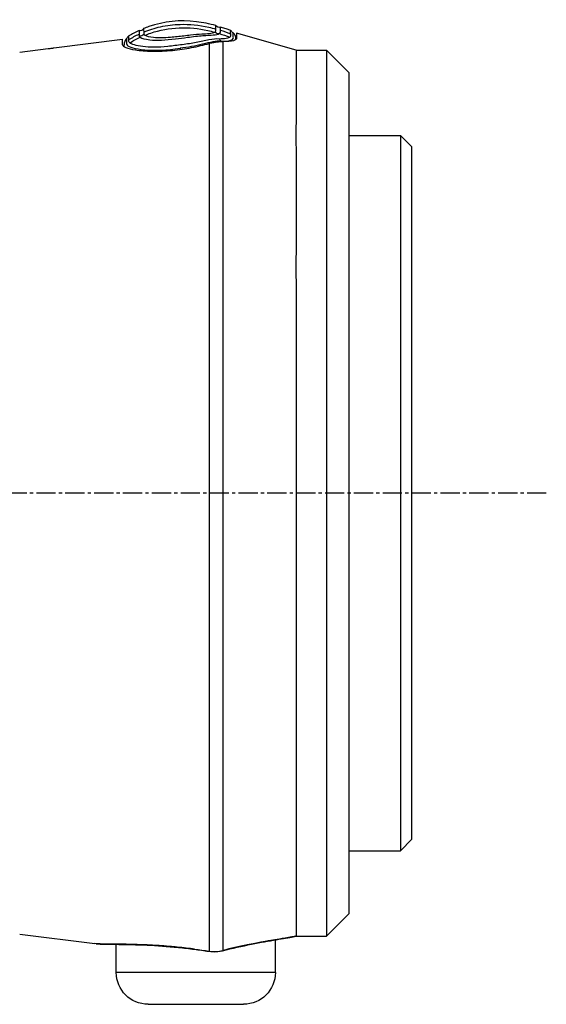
# Model space of a CAD drawing. Header units: millimetres. Extents: x 0 to 4378, y 0 to 2376.
# Tile 147 of 256: x 409 to 455, y 1654 to 1741. Entities that reach past the tile are written whole.
import ezdxf

# ---------------------------------------------------------------- set-up
doc = ezdxf.new("R2010")
doc.units = ezdxf.units.MM
doc.header["$LTSCALE"] = 0.2
doc.linetypes.add('CENTER2', pattern=[1.125, 0.75, -0.125, 0.125, -0.125])
doc.layers.add('02_Center Line', color=1, linetype='CENTER2')

# ---------------------------------------------------------------- blocks, each defined once
blk = doc.blocks.new('Blk$A45R2-4W24Z')
for p, q in [((-197.241, 1135.9), (-191.98, 1137.403)), ((-191.98, 1136.996), (-191.98, 1137.176)), ((-191.98, 1136.96), (-191.98, 1136.957)), ((-191.927, 1136.876), (-191.927, 1136.825)), ((-181.938, 1136.38), (-181.938, 1136.868)), ((-181.938, 1136.38), (-181.938, 1136.868)), ((-175.9, 1136.099), (-181.938, 1136.868)), ((-201.9, 1133.9), (-199.9, 1135.9)), ((-199.9, 1135.9), (-199.9, 1057.9)), ((-197.241, 1135.9), (-199.9, 1135.9)), ((-189.566, 1135.999), (-189.566, 1135.999)), ((-187.015, 1136.068), (-187.015, 1135.957)), ((-182.086, 1136.257), (-182.086, 1136.238)), ((-172.9, 1135.714), (-175.4, 1136.032)), ((-201.9, 1059.9), (-201.9, 1133.9)), ((-189.566, 1134.539), (-189.566, 1134.539)), ((-189.566, 1134.139), (-189.566, 1134.139)), ((-189.566, 1131.139), (-189.566, 1131.139)), ((-189.566, 1131.138), (-189.566, 1131.138)), ((-189.567, 1130.038), (-189.567, 1130.038)), ((-189.566, 1129.838), (-189.566, 1129.838)), ((-207.4, 1127.375), (-206.4, 1128.375)), ((-206.4, 1128.375), (-206.4, 1065.425)), ((-201.9, 1128.375), (-206.4, 1128.375)), ((-207.4, 1066.425), (-207.4, 1127.375)), ((-189.566, 1108.107), (-189.566, 1108.107)), ((-189.566, 1095.795), (-189.566, 1095.795)), ((-189.566, 1087.77), (-189.566, 1087.77)), ((-189.566, 1070.278), (-189.566, 1070.278)), ((-207.4, 1066.425), (-206.4, 1065.425)), ((-201.9, 1065.425), (-206.4, 1065.425)), ((-201.9, 1059.9), (-199.9, 1057.9)), ((-197.24, 1057.9), (-199.9, 1057.9)), ((-195.4, 1057.583), (-195.4, 1057.584)), ((-195.4, 1054.7), (-195.4, 1057.574)), ((-172.9, 1058.083), (-179.505, 1057.242)), ((-188.272, 1056.746), (-188.274, 1056.761)), ((-181.4, 1054.7), (-181.4, 1057.181)), ((-195.4, 1054.7), (-181.4, 1054.7)), ((-184.2, 1051.9), (-192.6, 1051.9))]:
    blk.add_line(p, q)
for centre, start, end in [((-192.6, 1054.7), 180, 270), ((-184.2, 1054.7), 270, 0)]:
    blk.add_arc(centre, 2.8, start, end)
for centre, major_axis, ratio, start_param, end_param in [((-190.482, 1138.296), (-0.199, 0.356), 0.831407, 2.296035, 3.622073), ((-190.404, 1137.761), (0.103, -0.425), 0.704383, 5.763907, 7.08083), ((-185.29, 1138.249), (-4.858, -0.681), 0.118691, 0.094667, 0.17403), ((-183.492, 1137.486), (-0.225, -0.286), 0.974625, 5.861248, 7.187926), ((-183.497, 1137.962), (-0.344, -0.089), 0.999995, 0.248115, 1.570796), ((-181.898, 1096.214), (-1.503, 41.407), 0.004407, 0.122192, 0.153006), ((-184.743, 1126.565), (-4.562, 11.076), 0.720786, 5.518786, 5.618693), ((-184.849, 1126.081), (4.315, -11.319), 0.717714, 2.404672, 2.506604), ((-196.965, 1058.869), (-0.218, -0.976), 0.94947, 6.224959, 6.283191), ((-190.495, 1057.589), (-0.241, -0.97), 0.226232, 6.115727, 6.283184), ((-189.693, 1057.553), (0.153, -0.988), 0.141972, 6.109132, 6.283185)]:
    blk.add_ellipse(centre, major_axis=major_axis, ratio=ratio, start_param=start_param, end_param=end_param)
for points, knots in [([(-183.811, 1137.487), (-184.294, 1137.686), (-184.785, 1137.842), (-185.284, 1137.955), (-185.852, 1138.083), (-186.431, 1138.155), (-187.02, 1138.171), (-187.837, 1138.194), (-188.673, 1138.108), (-189.53, 1137.916), (-189.742, 1137.868), (-189.955, 1137.814), (-190.17, 1137.753)], [1.942734, 1.942734, 1.942734, 1.942734, 3.510907, 3.510907, 3.510907, 5.294969, 5.294969, 5.294969, 7.771433, 7.771433, 7.771433, 8.384461, 8.384461, 8.384461, 8.384461]), ([(-190.169, 1138.056), (-189.59, 1138.22), (-189.02, 1138.335), (-188.459, 1138.403), (-187.002, 1138.579), (-185.605, 1138.434), (-184.268, 1137.967), (-184.114, 1137.913), (-183.96, 1137.855), (-183.808, 1137.792)], [0.073579, 0.073579, 0.073579, 0.073579, 1.773456, 1.773456, 1.773456, 6.187837, 6.187837, 6.187837, 6.697304, 6.697304, 6.697304, 6.697304]), ([(-190.636, 1136.683), (-190.887, 1136.679), (-191.098, 1136.692), (-191.264, 1136.718), (-191.429, 1136.744), (-191.549, 1136.783), (-191.616, 1136.833), (-191.751, 1136.933), (-191.686, 1137.056), (-191.691, 1137.149), (-191.695, 1137.242), (-191.696, 1137.311), (-191.697, 1137.354), (-191.697, 1137.354), (-191.697, 1137.354), (-191.697, 1137.355), (-191.698, 1137.397), (-191.697, 1137.417), (-191.698, 1137.416), (-191.698, 1137.416), (-191.698, 1137.416), (-191.698, 1137.416)], [-37.038773, -37.038773, -37.038773, -37.038773, -35.852961, -35.852961, -35.852961, -34.66644, -34.66644, -34.66644, -32.296832, -32.296832, -32.296832, -29.935323, -29.935323, -29.935323, -29.920458, -29.920458, -29.920458, -27.574383, -27.574383, -27.574383, -27.547428, -27.547428, -27.547428, -27.547428]), ([(-191.39, 1137.03), (-191.395, 1137.035), (-191.4, 1137.04), (-191.405, 1137.044), (-191.445, 1137.086), (-191.465, 1137.128), (-191.471, 1137.172), (-191.477, 1137.22), (-191.473, 1137.265), (-191.469, 1137.308)], [33.655801, 33.655801, 33.655801, 33.655801, 33.760753, 33.760753, 33.760753, 34.688313, 34.688313, 34.688313, 35.7207, 35.7207, 35.7207, 35.7207]), ([(-191.469, 1137.615), (-191.368, 1137.655), (-191.268, 1137.694), (-191.167, 1137.731), (-191.031, 1137.781), (-190.895, 1137.829), (-190.759, 1137.874), (-190.696, 1137.895), (-190.634, 1137.916), (-190.572, 1137.935)], [-1.0896743, -1.0896743, -1.0896743, -1.0896743, -0.7634499, -0.7634499, -0.7634499, -0.3184296, -0.3184296, -0.3184296, -0.1133023, -0.1133023, -0.1133023, -0.1133023]), ([(-191.469, 1137.308), (-191.46, 1137.415), (-191.465, 1137.493), (-191.466, 1137.593), (-191.467, 1137.617), (-191.469, 1137.615)], [35.720722, 35.720722, 35.720722, 35.720722, 38.259702, 38.259702, 40.798705, 40.798705, 40.798705, 40.798705]), ([(-190.578, 1137.63), (-190.577, 1137.682), (-190.573, 1137.728), (-190.569, 1137.805), (-190.57, 1137.837), (-190.57, 1137.912), (-190.571, 1137.936), (-190.572, 1137.935)], [-0.4984902, -0.4984902, -0.4984902, -0.4984902, -0.3746356, -0.3746356, -0.2508217, -0.2508217, -0.0000001, -0.0000001, -0.0000001, -0.0000001]), ([(-190.466, 1137.358), (-190.489, 1137.374), (-190.508, 1137.39), (-190.522, 1137.405), (-190.537, 1137.421), (-190.548, 1137.436), (-190.555, 1137.452), (-190.562, 1137.467), (-190.564, 1137.483), (-190.567, 1137.499), (-190.569, 1137.514), (-190.571, 1137.529), (-190.573, 1137.544), (-190.575, 1137.559), (-190.576, 1137.574), (-190.576, 1137.588), (-190.577, 1137.591), (-190.577, 1137.593), (-190.577, 1137.596), (-190.578, 1137.607), (-190.578, 1137.619), (-190.578, 1137.63)], [-6.865662, -6.865662, -6.865662, -6.865662, -6.53091, -6.53091, -6.53091, -6.199058, -6.199058, -6.199058, -5.869205, -5.869205, -5.869205, -5.540502, -5.540502, -5.540502, -5.212131, -5.212131, -5.212131, -5.149247, -5.149247, -5.149247, -4.883582, -4.883582, -4.883582, -4.883582]), ([(-183.505, 1137.03), (-183.645, 1136.941), (-183.939, 1136.856), (-184.357, 1136.809), (-184.946, 1136.742), (-185.751, 1136.79), (-186.606, 1136.893), (-186.96, 1136.936), (-187.316, 1136.985), (-187.662, 1137.03), (-188.152, 1137.094), (-188.621, 1137.152), (-189.026, 1137.181), (-189.718, 1137.23), (-190.28, 1137.235), (-190.466, 1137.358)], [-16.234798, -16.234798, -16.234798, -16.234798, -14.441202, -14.441202, -14.441202, -11.916208, -11.916208, -11.916208, -10.870941, -10.870941, -10.870941, -9.390513, -9.390513, -9.390513, -6.865662, -6.865662, -6.865662, -6.865662]), ([(-190.118, 1137.517), (-190.19, 1137.597), (-190.172, 1137.676), (-190.17, 1137.749), (-190.17, 1137.751), (-190.17, 1137.753)], [-6.865662, -6.865662, -6.865662, -6.865662, -5.149247, -5.149247, -5.09617, -5.09617, -5.09617, -5.09617]), ([(-190.17, 1137.753), (-190.168, 1137.82), (-190.168, 1137.876), (-190.168, 1137.921), (-190.167, 1138.013), (-190.169, 1138.057), (-190.169, 1138.056)], [-5.096168, -5.096168, -5.096168, -5.096168, -3.432831, -3.432831, -3.432831, 0, 0, 0, 0]), ([(-183.918, 1137.21), (-184.087, 1137.28), (-184.258, 1137.344), (-184.432, 1137.402), (-185.234, 1137.674), (-186.076, 1137.83), (-186.922, 1137.864), (-186.936, 1137.865), (-186.95, 1137.865), (-186.964, 1137.866), (-187.796, 1137.896), (-188.631, 1137.808), (-189.446, 1137.63), (-189.652, 1137.585), (-189.856, 1137.535), (-190.059, 1137.478)], [1.992945, 1.992945, 1.992945, 1.992945, 2.541442, 2.541442, 2.541442, 5.082989, 5.082989, 5.082989, 5.1247, 5.1247, 5.1247, 7.624618, 7.624618, 7.624618, 8.25646, 8.25646, 8.25646, 8.25646]), ([(-186.173, 1137.047), (-186.361, 1137.062), (-186.553, 1137.081), (-187.155, 1137.147), (-187.561, 1137.199), (-187.943, 1137.242), (-188.295, 1137.282), (-188.628, 1137.314), (-189.16, 1137.339), (-189.378, 1137.353), (-189.561, 1137.373), (-189.789, 1137.397), (-189.962, 1137.431), (-190.059, 1137.478)], [-12.546701, -12.546701, -12.546701, -12.546701, -11.915365, -11.915365, -10.602154, -10.602154, -10.602154, -9.390513, -9.390513, -8.401614, -8.401614, -8.401614, -7.169122, -7.169122, -7.169122, -7.169122]), ([(-183.811, 1137.314), (-183.812, 1137.31), (-183.813, 1137.306), (-183.814, 1137.303), (-183.82, 1137.287), (-183.831, 1137.271), (-183.848, 1137.256), (-183.865, 1137.241), (-183.888, 1137.226), (-183.918, 1137.21)], [-16.9650672, -16.9650672, -16.9650672, -16.9650672, -16.8814942, -16.8814942, -16.8814942, -16.518726, -16.518726, -16.518726, -16.1528025, -16.1528025, -16.1528025, -16.1528025]), ([(-183.811, 1137.487), (-183.81, 1137.461), (-183.811, 1137.435), (-183.811, 1137.382), (-183.812, 1137.344), (-183.811, 1137.314)], [0, 0, 0, 0, 0.0616854, 0.0616854, 0.1115163, 0.1115163, 0.1115163, 0.1115163]), ([(-183.407, 1137.618), (-183.407, 1137.619), (-183.408, 1137.593), (-183.409, 1137.529), (-183.41, 1137.514), (-183.41, 1137.486), (-183.41, 1137.473), (-183.411, 1137.418), (-183.411, 1137.369), (-183.412, 1137.312)], [-0.5013435, -0.5013435, -0.5013435, -0.5013435, -0.2507469, -0.2507469, -0.1880948, -0.1880948, -0.1410476, -0.1410476, -0.0000391, -0.0000391, -0.0000391, -0.0000391]), ([(-191.98, 1136.957), (-191.979, 1136.927), (-191.982, 1136.91), (-191.964, 1136.864), (-191.948, 1136.843), (-191.879, 1136.783), (-191.805, 1136.749), (-191.496, 1136.665), (-191.18, 1136.637), (-190.77, 1136.65)], [-0.3780935, -0.3780935, -0.3780935, -0.3780935, -0.3289343, -0.3289343, -0.2821356, -0.2821356, -0.188521, -0.188521, -0.0003025, -0.0003025, -0.0003025, -0.0003025]), ([(-191.927, 1136.829), (-191.949, 1136.848), (-191.964, 1136.868), (-191.978, 1136.905), (-191.98, 1136.917), (-191.98, 1136.931)], [-0.11536978, -0.11536978, -0.11536978, -0.11536978, -0.06051252, -0.06051252, -0.02296166, -0.02296166, -0.02296166, -0.02296166]), ([(-191.927, 1136.918), (-191.927, 1136.918), (-191.927, 1136.918), (-191.928, 1136.898), (-191.927, 1136.836), (-191.927, 1136.825)], [-137.742306, -137.742306, -137.742306, -137.742306, -137.735239, -135.362241, -134.896788, -134.896788, -134.896788, -134.896788]), ([(-191.39, 1137.03), (-191.333, 1136.985), (-191.223, 1136.951), (-191.08, 1136.925), (-191.073, 1136.924), (-191.066, 1136.923), (-191.058, 1136.922), (-190.904, 1136.896), (-190.709, 1136.879), (-190.472, 1136.878)], [-33.655783, -33.655783, -33.655783, -33.655783, -32.588177, -32.588177, -32.588177, -32.535769, -32.535769, -32.535769, -31.415738, -31.415738, -31.415738, -31.415738]), ([(-189.566, 1136.49), (-189.618, 1136.506), (-189.673, 1136.52), (-189.786, 1136.548), (-189.84, 1136.56), (-189.999, 1136.592), (-190.103, 1136.609), (-190.489, 1136.656), (-190.687, 1136.651), (-190.77, 1136.65)], [0.0000195, 0.0000195, 0.0000195, 0.0000195, 0.0187409, 0.0187409, 0.0363222, 0.0363222, 0.0713463, 0.0713463, 0.1704652, 0.1704652, 0.1704652, 0.1704652]), ([(-190.77, 1136.65), (-190.77, 1135.612), (-190.77, 1133.845), (-190.77, 1131.459), (-190.77, 1130.207), (-190.77, 1128.764), (-190.77, 1127.178), (-190.77, 1125.592), (-190.77, 1123.872), (-190.77, 1122.019), (-190.77, 1120.167), (-190.77, 1118.16), (-190.77, 1116.076), (-190.77, 1113.992), (-190.77, 1111.833), (-190.77, 1109.599), (-190.77, 1107.365), (-190.77, 1105.034), (-190.77, 1102.698), (-190.77, 1100.362), (-190.77, 1098.015), (-190.77, 1095.657), (-190.77, 1090.94), (-190.77, 1086.204), (-190.77, 1081.808), (-190.77, 1079.611), (-190.77, 1077.512), (-190.77, 1075.512), (-190.77, 1073.511), (-190.77, 1071.591), (-190.77, 1069.822), (-190.77, 1068.053), (-190.77, 1066.437), (-190.77, 1064.972), (-190.77, 1063.506), (-190.77, 1062.181), (-190.77, 1061.05), (-190.77, 1058.894), (-190.77, 1057.408), (-190.77, 1056.641)], [0, 0, 0, 0, 0.1205223, 0.1205223, 0.1205223, 0.1837668, 0.1837668, 0.1837668, 0.2470112, 0.2470112, 0.2470112, 0.3102557, 0.3102557, 0.3102557, 0.3735002, 0.3735002, 0.3735002, 0.4367446, 0.4367446, 0.4367446, 0.4999891, 0.4999891, 0.4999891, 0.6264781, 0.6264781, 0.6264781, 0.6897225, 0.6897225, 0.6897225, 0.752967, 0.752967, 0.752967, 0.8162115, 0.8162115, 0.8162115, 0.879456, 0.879456, 0.879456, 1, 1, 1, 1]), ([(-190.635, 1136.683), (-190.187, 1136.709), (-189.628, 1136.585), (-189.014, 1136.425), (-189.008, 1136.423), (-189.003, 1136.422), (-188.997, 1136.42), (-188.689, 1136.34), (-188.363, 1136.272), (-188.026, 1136.215), (-187.696, 1136.159), (-187.356, 1136.113), (-187.015, 1136.068)], [37.039421, 37.039421, 37.039421, 37.039421, 39.181422, 39.181422, 39.181422, 39.2015, 39.2015, 39.2015, 40.272392, 40.272392, 40.272392, 41.323422, 41.323422, 41.323422, 41.323422]), ([(-190.472, 1136.878), (-190.2, 1136.892), (-189.887, 1136.867), (-189.203, 1136.749), (-188.832, 1136.64), (-188.043, 1136.485), (-187.626, 1136.434), (-186.78, 1136.328), (-186.349, 1136.261), (-185.102, 1136.129), (-184.329, 1136.141), (-183.141, 1136.283), (-182.726, 1136.409), (-182.587, 1136.543)], [-31.415738, -31.415738, -31.415738, -31.415738, -30.087278, -30.087278, -28.758819, -28.758819, -27.43036, -27.43036, -26.101901, -26.101901, -23.444982, -23.444982, -20.788081, -20.788081, -20.788081, -20.788081]), ([(-181.938, 1136.38), (-181.948, 1136.293), (-182.053, 1136.206), (-182.446, 1136.045), (-182.731, 1135.973), (-183.498, 1135.853), (-183.993, 1135.811), (-185.111, 1135.794), (-185.721, 1135.818), (-186.912, 1135.934), (-187.477, 1136.017), (-188.57, 1136.227), (-189.092, 1136.353), (-189.566, 1136.49)], [0, 0, 0, 0, 0.170338, 0.170338, 0.339954, 0.339954, 0.529798, 0.529798, 0.719657, 0.719657, 0.888889, 0.888889, 1.059151, 1.059151, 1.059151, 1.059151]), ([(-189.566, 1136.49), (-189.566, 1135.428), (-189.566, 1133.747), (-189.566, 1131.537), (-189.566, 1130.282), (-189.566, 1128.835), (-189.566, 1127.246), (-189.566, 1125.657), (-189.566, 1123.932), (-189.566, 1122.076), (-189.566, 1120.219), (-189.566, 1118.208), (-189.566, 1116.119), (-189.566, 1114.031), (-189.566, 1111.866), (-189.566, 1109.627), (-189.566, 1107.388), (-189.566, 1105.052), (-189.566, 1102.711), (-189.566, 1100.369), (-189.566, 1098.017), (-189.566, 1095.654), (-189.566, 1090.927), (-189.566, 1086.18), (-189.566, 1081.775), (-189.566, 1079.572), (-189.566, 1077.469), (-189.566, 1075.464), (-189.566, 1073.459), (-189.566, 1071.534), (-189.566, 1069.762), (-189.566, 1067.989), (-189.566, 1066.369), (-189.566, 1064.9), (-189.566, 1063.432), (-189.566, 1062.104), (-189.566, 1060.97), (-189.566, 1058.832), (-189.566, 1057.352), (-189.566, 1056.576)], [-1, -1, -1, -1, -0.88741, -0.88741, -0.88741, -0.823499, -0.823499, -0.823499, -0.759589, -0.759589, -0.759589, -0.695678, -0.695678, -0.695678, -0.631767, -0.631767, -0.631767, -0.567856, -0.567856, -0.567856, -0.503945, -0.503945, -0.503945, -0.376123, -0.376123, -0.376123, -0.312212, -0.312212, -0.312212, -0.248301, -0.248301, -0.248301, -0.184391, -0.184391, -0.184391, -0.12048, -0.12048, -0.12048, 0, 0, 0, 0]), ([(-182.296, 1136.914), (-182.3, 1136.918), (-182.293, 1136.871), (-182.313, 1136.678), (-182.248, 1136.525), (-182.472, 1136.169), (-183.057, 1136.004), (-184.763, 1135.858), (-185.889, 1135.902), (-187.015, 1136.068)], [0, 0, 0, 0, 3.441683, 3.441683, 6.883366, 6.883366, 10.325049, 10.325049, 13.766731, 13.766731, 13.766731, 13.766731]), ([(-183.918, 1137.21), (-184.055, 1137.137), (-184.32, 1137.066), (-185.096, 1136.991), (-185.612, 1137.003), (-186.173, 1137.047)], [-16.152793, -16.152793, -16.152793, -16.152793, -14.440216, -14.440216, -12.546701, -12.546701, -12.546701, -12.546701]), ([(-183.411, 1137.137), (-183.412, 1137.133), (-183.412, 1137.129), (-183.413, 1137.126), (-183.418, 1137.109), (-183.428, 1137.093), (-183.443, 1137.078), (-183.459, 1137.062), (-183.479, 1137.047), (-183.505, 1137.03)], [-16.9650672, -16.9650672, -16.9650672, -16.9650672, -16.8938577, -16.8938577, -16.8938577, -16.565263, -16.565263, -16.565263, -16.2347997, -16.2347997, -16.2347997, -16.2347997]), ([(-182.511, 1136.835), (-182.508, 1136.903), (-182.516, 1136.961), (-182.511, 1137.007), (-182.507, 1137.052), (-182.509, 1137.088), (-182.509, 1137.111), (-182.509, 1137.135), (-182.506, 1137.146), (-182.506, 1137.146), (-182.506, 1137.146), (-182.506, 1137.146), (-182.506, 1137.146)], [-18.712231, -18.712231, -18.712231, -18.712231, -16.997643, -16.997643, -16.997643, -15.300899, -15.300899, -15.300899, -13.604104, -13.604104, -13.604104, -13.589461, -13.589461, -13.589461, -13.589461]), ([(-182.088, 1136.205), (-182.088, 1136.214), (-182.088, 1136.222), (-182.081, 1136.271), (-182.084, 1136.306), (-182.086, 1136.33), (-182.086, 1136.335), (-182.087, 1136.365), (-182.086, 1136.374), (-182.086, 1136.373), (-182.086, 1136.373)], [-113.902155, -113.902155, -113.902155, -113.902155, -113.638059, -113.638059, -112.182288, -112.182288, -112.182288, -111.916864, -110.197458, -110.190469, -110.190469, -110.190469, -110.190469]), ([(-197.241, 1135.9), (-197.241, 1135.9), (-197.241, 1135.899), (-197.241, 1135.893), (-197.241, 1135.882), (-197.24, 1135.86), (-197.24, 1135.853), (-197.24, 1135.774), (-197.233, 1135.63), (-197.215, 1134.729), (-197.255, 1133.321), (-197.224, 1130.528), (-197.215, 1129.73), (-197.211, 1128.3), (-197.213, 1127.711), (-197.226, 1125.328), (-197.246, 1123.336), (-197.223, 1119.602), (-197.212, 1117.967), (-197.216, 1114.544), (-197.231, 1112.766), (-197.244, 1109.254), (-197.239, 1107.534), (-197.239, 1104.573), (-197.24, 1103.35), (-197.24, 1100.886), (-197.239, 1099.647), (-197.241, 1097.793), (-197.241, 1097.181), (-197.237, 1092.911), (-197.219, 1089.277), (-197.234, 1084.048), (-197.243, 1082.364), (-197.236, 1079.548), (-197.227, 1078.395), (-197.202, 1073.983), (-197.243, 1071.005), (-197.239, 1067.642), (-197.233, 1066.902), (-197.205, 1063.537), (-197.241, 1061.457), (-197.239, 1059.7), (-197.239, 1059.395), (-197.239, 1058.749), (-197.239, 1058.453), (-197.241, 1058.149), (-197.242, 1058.071), (-197.242, 1057.958), (-197.241, 1057.923), (-197.24, 1057.908)], [-12.167971, -12.167971, -12.167971, -12.167971, -12.124815, -12.124815, -12.007373, -12.007373, -11.964756, -11.964756, -11.555527, -11.555527, -10.242526, -10.242526, -9.787003, -9.787003, -9.494757, -9.494757, -8.658648, -8.658648, -8.069674, -8.069674, -7.481399, -7.481399, -6.943069, -6.943069, -6.570845, -6.570845, -6.198458, -6.198458, -6.015314, -6.015314, -4.920692, -4.920692, -4.383337, -4.383337, -3.995401, -3.995401, -2.858372, -2.858372, -2.517426, -2.517426, -1.221295, -1.221295, -0.905097, -0.905097, -0.443398, -0.443398, -0.219873, -0.219873, -0.000072, -0.000072, -0.000072, -0.000072]), ([(-175.4, 1136.032), (-175.463, 1136.04), (-175.529, 1136.049), (-175.652, 1136.065), (-175.709, 1136.073), (-175.798, 1136.085), (-175.836, 1136.09), (-175.887, 1136.097), (-175.9, 1136.099), (-175.9, 1136.099)], [0.15115122, 0.15115122, 0.15115122, 0.15115122, 0.1700527, 0.1700527, 0.18903618, 0.18903618, 0.20792837, 0.20792837, 0.22682057, 0.22682057, 0.22682057, 0.22682057]), ([(-197.24, 1057.9), (-197.24, 1057.9), (-197.24, 1057.901), (-197.24, 1057.903), (-197.24, 1057.905), (-197.24, 1057.908)], [0, 0, 0, 0, 0.03889852, 0.03889852, 0.07654179, 0.07654179, 0.07654179, 0.07654179]), ([(-197.24, 1057.908), (-197.024, 1057.86), (-196.703, 1057.803), (-196.25, 1057.726), (-195.596, 1057.615), (-195.017, 1057.518), (-194.772, 1057.475), (-194.765, 1057.474), (-194.759, 1057.473), (-194.753, 1057.472), (-194.482, 1057.424), (-193.917, 1057.329), (-192.91, 1057.123), (-192.196, 1056.977), (-191.47, 1056.815), (-190.77, 1056.641)], [-1, -1, -1, -1, -0.75, -0.75, -0.75, -0.5, -0.5, -0.5, -0.494157, -0.494157, -0.494157, -0.25, -0.25, -0.25, 0, 0, 0, 0]), ([(-190.736, 1056.618), (-191.625, 1056.839), (-192.497, 1057.029), (-194.101, 1057.35), (-194.846, 1057.48), (-196.081, 1057.69), (-196.585, 1057.772), (-197.044, 1057.863), (-197.115, 1057.878), (-197.184, 1057.893)], [0, 0, 0, 0, 0.2824168, 0.2824168, 0.5741858, 0.5741858, 0.8654998, 0.8654998, 0.9233837, 0.9233837, 0.9233837, 0.9233837]), ([(-179.621, 1057.23), (-179.843, 1057.208), (-180.105, 1057.199), (-180.765, 1057.187), (-181.167, 1057.184), (-182.327, 1057.169), (-183.183, 1057.153), (-184.971, 1057.069), (-185.912, 1057.003), (-187.33, 1056.86), (-187.802, 1056.806), (-188.272, 1056.746)], [0.032054, 0.032054, 0.032054, 0.032054, 0.234464, 0.234464, 0.44458, 0.44458, 0.764301, 0.764301, 1.055307, 1.055307, 1.197411, 1.197411, 1.197411, 1.197411]), ([(-187.564, 1056.847), (-187.312, 1056.876), (-187.04, 1056.905), (-186.747, 1056.933), (-186.513, 1056.956), (-186.306, 1056.975), (-186.126, 1056.99)], [-0.97274889, -0.97274889, -0.97274889, -0.97274889, -0.94642857, -0.94642857, -0.94642857, -0.93096925, -0.93096925, -0.93096925, -0.93096925]), ([(-186.126, 1056.99), (-185.682, 1057.029), (-185.401, 1057.047), (-185.27, 1057.056), (-185.123, 1057.066), (-184.98, 1057.075), (-184.84, 1057.084), (-184.498, 1057.104), (-184.179, 1057.12), (-183.882, 1057.133), (-183.44, 1057.152), (-183.018, 1057.165), (-182.622, 1057.174), (-182.39, 1057.179), (-182.152, 1057.183), (-181.913, 1057.187), (-181.476, 1057.192), (-181.033, 1057.194), (-180.634, 1057.198), (-180.281, 1057.201), (-180.085, 1057.206), (-179.967, 1057.21), (-179.962, 1057.21), (-179.957, 1057.211), (-179.953, 1057.211), (-179.836, 1057.215), (-179.665, 1057.222), (-179.517, 1057.241)], [-0.9309693, -0.9309693, -0.9309693, -0.9309693, -0.8928571, -0.8928571, -0.8928571, -0.8773372, -0.8773372, -0.8773372, -0.8392857, -0.8392857, -0.8392857, -0.7857143, -0.7857143, -0.7857143, -0.7478541, -0.7478541, -0.7478541, -0.6785714, -0.6785714, -0.6785714, -0.6271781, -0.6271781, -0.6271781, -0.625, -0.625, -0.625, -0.5735017, -0.5735017, -0.5735017, -0.5735017]), ([(-189.54, 1056.565), (-189.874, 1056.514), (-190.22, 1056.517), (-190.613, 1056.589), (-190.675, 1056.603), (-190.736, 1056.618)], [0, 0, 0, 0, 0.1018337, 0.1018337, 0.121084, 0.121084, 0.121084, 0.121084])]:
    blk.add_open_spline(points, degree=3, knots=knots)
for points in [[(-191.98, 1137.403), (-191.98, 1137.403), (-191.98, 1137.256), (-191.98, 1136.957)], [(-191.927, 1136.918), (-191.927, 1137.098), (-191.833, 1137.299), (-191.698, 1137.416)], [(-191.698, 1137.416), (-191.62, 1137.484), (-191.545, 1137.549), (-191.469, 1137.615)], [(-191.469, 1137.308), (-191.176, 1137.426), (-190.879, 1137.533), (-190.578, 1137.63)], [(-190.466, 1137.358), (-190.779, 1137.261), (-191.086, 1137.151), (-191.39, 1137.03)], [(-183.808, 1137.792), (-183.808, 1137.793), (-183.81, 1137.69), (-183.811, 1137.487)], [(-183.407, 1137.618), (-183.103, 1137.478), (-182.803, 1137.32), (-182.506, 1137.146)], [(-191.927, 1136.876), (-191.927, 1136.906), (-191.927, 1136.918), (-191.927, 1136.918)], [(-190.654, 1136.65), (-190.648, 1136.662), (-190.641, 1136.673), (-190.635, 1136.683)], [(-190.635, 1136.683), (-190.581, 1136.748), (-190.526, 1136.813), (-190.472, 1136.878)], [(-182.587, 1136.543), (-182.544, 1136.579), (-182.528, 1136.62), (-182.517, 1136.652)], [(-182.517, 1136.652), (-182.503, 1136.719), (-182.505, 1136.78), (-182.511, 1136.835)], [(-182.506, 1137.146), (-182.436, 1137.069), (-182.366, 1136.991), (-182.296, 1136.914)], [(-182.296, 1136.914), (-182.174, 1136.78), (-182.086, 1136.554), (-182.086, 1136.373)], [(-197.184, 1057.893), (-197.193, 1057.895), (-197.211, 1057.898), (-197.24, 1057.9)], [(-189.566, 1056.576), (-189.974, 1056.517), (-190.379, 1056.54), (-190.77, 1056.641)], [(-188.274, 1056.761), (-188.707, 1056.705), (-189.138, 1056.643), (-189.566, 1056.576)], [(-188.272, 1056.746), (-188.696, 1056.691), (-189.121, 1056.63), (-189.54, 1056.565)], [(-188.274, 1056.761), (-188.061, 1056.788), (-187.824, 1056.817), (-187.564, 1056.847)], [(-179.517, 1057.241), (-179.513, 1057.241), (-179.509, 1057.242), (-179.505, 1057.242)]]:
    blk.add_open_spline(points, degree=3)
at = {"layer": '02_Center Line', "ltscale": 11.288275}
blk.add_line((-219.241, 1096.9), (-38.095, 1096.9), dxfattribs=at)

msp = doc.modelspace()

# ---------------------------------------------------------------- block references
at = {"xscale": -1}
msp.add_blockref('Blk$A45R2-4W24Z', (235.724, 602.257), dxfattribs=at)

doc.saveas('drawing.dxf')
